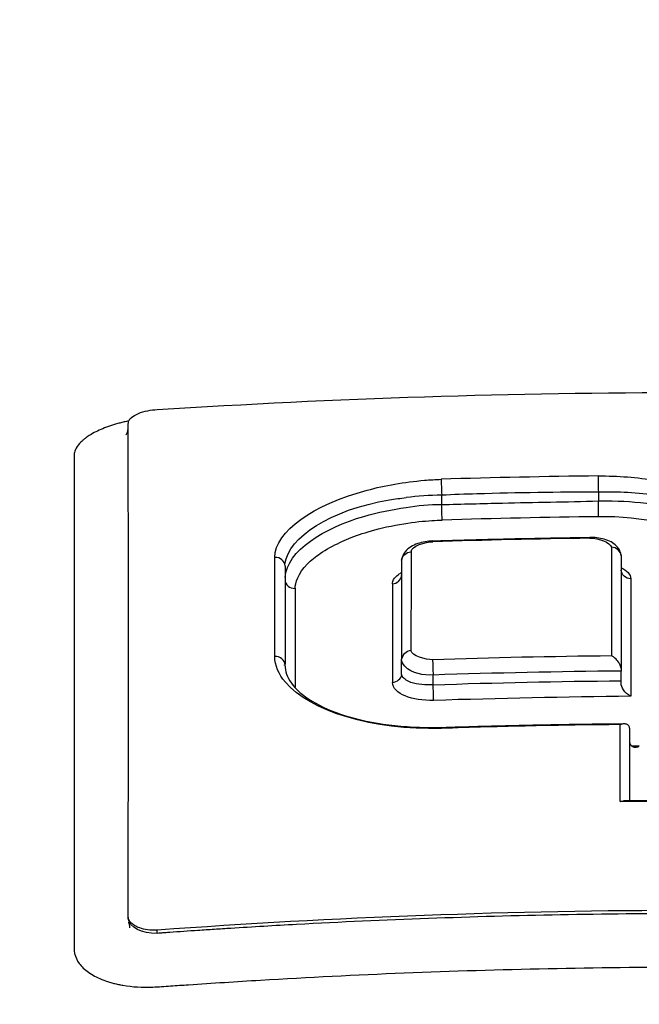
# Model space of a CAD drawing. Header units: millimetres. Extents: x 0 to 4378, y 0 to 2376.
# Tile 129 of 256: x 824.42 to 830.86, y 2196.66 to 2206.9. Entities that reach past the tile are written whole.
import ezdxf

# ---------------------------------------------------------------- set-up
doc = ezdxf.new("R2010")
doc.units = ezdxf.units.MM
doc.header["$LTSCALE"] = 0.2

# ---------------------------------------------------------------- blocks, each defined once
blk = doc.blocks.new('A$C6f7b2573')
for p, q in [((-2.614, 44.489), (-2.614, 44.39)), ((-0.985, 44.526), (-0.985, 44.429)), ((-4.241, 43.752), (-4.241, 43.752)), ((-4.241, 43.752), (-4.241, 42.734)), ((-3.028, 42.789), (-3.028, 43.812)), ((-2.931, 43.728), (-2.931, 43.728)), ((-0.853, 43.776), (-0.853, 43.776)), ((-3.029, 42.631), (-3.029, 42.778)), ((-2.702, 42.516), (-2.702, 42.62)), ((-0.748, 42.557), (-0.748, 42.661)), ((-3.123, 42.544), (-3.123, 42.544)), ((-2.702, 42.569), (-2.702, 42.569)), ((-0.748, 42.532), (-0.748, 42.557)), ((-0.66, 42.066), (-0.66, 41.313)), ((-5.57, 39.933), (-5.57, 39.967))]:
    blk.add_line(p, q)
for radius, start, end in [(59, 311.98884, 228.01116), (57.092, 313.6982, 226.3018)]:
    blk.add_arc((-0.005, 0), radius, start, end)
for centre, major_axis, ratio, start_param, end_param in [((-0.003, -29.063), (79.463, -0.016), 0.928209, 1.583369, 1.6039), ((-2.614, 44.559), (0.004, -0.119), 0.01228, 3.765694, 5.296551), ((-2.648, 43.788), (1.535, 0.042), 0.456046, 1.536366, 1.777872), ((-2.613, 44.329), (0.004, -0.12), 0.01235, 0.629943, 2.114008), ((-0.985, 44.363), (-0.001, 0.118), 0.004645, 3.7539, 5.265215), ((-0.23, -8.704), (73.723, 0.915), 0.718513, 1.572092, 1.594141), ((0.078, -30.442), (80.247, -0.008), 0.928281, 1.585265, 1.605575), ((-1.073, 43.941), (-0.002, 0.11), 0.004969, 6.281712, 6.670845), ((-0.837, -28.44), (0.01, -80.423), 0.000077, 3.592331, 3.623588), ((-0.861, 43.847), (0.115, 0), 0.900144, 0.1321, 1.465986), ((-4.341, 43.752), (0.1, 0.0003), 0.900136, 0.003345, 1.624827), ((-4.368, -28.811), (0.021, 80.762), 0.00007, 5.80286, 5.831224), ((-2.904, -28.441), (-0.023, 80.372), 0.000203, 0.450837, 0.479338), ((-4.341, 43.752), (0.1, 0.0003), 0.900136, 6.28082, 6.28653), ((0.135, -26.807), (0.699, -78.187), 0.004493, 3.59085, 3.625591), ((-4.141, 43.61), (-0.1, 0.0005), 0.899077, 0.003782, 1.626082), ((-4.017, -26.812), (-0.106, 78.086), 0.000691, 0.449392, 0.478664), ((0.588, -29.392), (-3.323, 81.061), 0.020391, 0.450137, 0.478309), ((-4.341, 42.724), (0.1, 0), 0.886794, 6.282812, 7.918118), ((-2.913, 42.772), (-0.117, 0), 0.887668, 4.87558, 6.157989), ((0.078, -31.557), (-79.979, 0.015), 0.929999, 4.724177, 4.747397), ((-2.704, 42.686), (-0.004, 0.119), 0.002923, 0.668365, 2.169089), ((-3.14, 42.641), (0.114, 0), 0.887541, 4.861542, 6.11448), ((0.002, -27.409), (-75.522, 0), 0.927851, 4.722316, 4.748192), ((-0.748, 42.728), (0, 0.119), 0.001927, 1.933189, 2.166801), ((0, -27.242), (-75.272, -0.002), 0.927328, 4.722311, 4.748274), ((-2.613, 41.999), (-0.0025, 0.0762), 0.015656, 6.280301, 6.813461), ((-0.006, -30.29), (-77.613, 0.005), 0.929894, 4.719641, 4.720575)]:
    blk.add_ellipse(centre, major_axis=major_axis, ratio=ratio, start_param=start_param, end_param=end_param)
for points, knots in [([(-3.072, 35.297), (-3.666, 35.319), (-4.255, 35.34), (-5.431, 35.393), (-6.016, 35.425), (-7.761, 35.539), (-8.904, 35.637), (-10.338, 35.792), (-10.655, 35.829), (-11.329, 35.911), (-11.685, 35.957), (-14.86, 36.392), (-17.445, 36.927), (-19.968, 37.671), (-20.255, 37.76), (-20.836, 37.948), (-21.143, 38.052), (-21.576, 38.207), (-21.714, 38.257), (-22.128, 38.413), (-22.398, 38.519), (-23.731, 39.073), (-24.654, 39.55), (-25.794, 40.298), (-26.133, 40.553), (-26.579, 40.941), (-26.718, 41.072), (-27.106, 41.472), (-27.323, 41.743), (-27.664, 42.287), (-27.789, 42.559), (-27.893, 42.9), (-27.911, 42.97), (-27.958, 43.177), (-27.978, 43.317), (-27.995, 43.593), (-27.993, 43.73), (-27.967, 43.991), (-27.946, 44.117), (-27.9, 44.301), (-27.883, 44.36), (-27.828, 44.532), (-27.782, 44.647), (-27.636, 44.962), (-27.518, 45.161), (-27.249, 45.531), (-27.105, 45.703), (-26.659, 46.169), (-26.319, 46.46), (-25.336, 47.172), (-24.626, 47.585), (-23.394, 48.175), (-22.956, 48.366), (-22.259, 48.645), (-22.02, 48.736), (-21.53, 48.915), (-21.278, 49.004), (-21.019, 49.09)], [0.000673, 0.000673, 0.000673, 0.000673, 0.17971, 0.17971, 0.359414, 0.359414, 0.719115, 0.719115, 0.821903, 0.821903, 0.939217, 0.939217, 1.878781, 1.878781, 2.003585, 2.003585, 2.132306, 2.132306, 2.194382, 2.194382, 2.320835, 2.320835, 2.839695, 2.839695, 3.097862, 3.097862, 3.226611, 3.226611, 3.487514, 3.487514, 3.742939, 3.742939, 3.808139, 3.808139, 3.938003, 3.938003, 4.064823, 4.064823, 4.184569, 4.184569, 4.240791, 4.240791, 4.350575, 4.350575, 4.547218, 4.547218, 4.711517, 4.711517, 4.997302, 4.997302, 5.425596, 5.425596, 5.639642, 5.639642, 5.746661, 5.746661, 5.853484, 5.853484, 5.853484, 5.853484]), ([(-0.015, 35.802), (-1.026, 35.802), (-2.043, 35.817), (-4.21, 35.884), (-5.398, 35.943), (-7.829, 36.116), (-9.076, 36.235), (-13.094, 36.725), (-15.685, 37.218), (-20.483, 38.537), (-22.555, 39.384), (-25.539, 41.289), (-26.414, 42.337), (-26.719, 43.895), (-26.67, 44.387), (-26.166, 45.606), (-25.525, 46.321), (-23.38, 47.839), (-21.947, 48.462), (-20.751, 48.912)], [0, 0, 0, 0, 0.303446, 0.303446, 0.671478, 0.671478, 1.071867, 1.071867, 2.000494, 2.000494, 3.044687, 3.044687, 4.094781, 4.094781, 4.588026, 4.588026, 5.331255, 5.331255, 6.239245, 6.239245, 6.239245, 6.239245]), ([(-5.57, 45.379), (-3.718, 45.498), (-1.865, 45.558), (1.848, 45.558), (3.701, 45.499), (5.552, 45.381)], [-1.113549, -1.113549, -1.113549, -1.113549, -0.556808, -0.556808, -0.000068, -0.000068, -0.000068, -0.000068]), ([(-5.87, 45.229), (-5.869, 45.253), (-5.867, 45.259), (-5.858, 45.277), (-5.848, 45.288), (-5.818, 45.313), (-5.794, 45.327), (-5.736, 45.351), (-5.704, 45.361), (-5.636, 45.374), (-5.603, 45.378), (-5.57, 45.379)], [-0.04635215, -0.04635215, -0.04635215, -0.04635215, -0.04157108, -0.04157108, -0.03321796, -0.03321796, -0.02146366, -0.02146366, -0.01014391, -0.01014391, -0.00006876, -0.00006876, -0.00006876, -0.00006876]), ([(-5.866, 45.261), (-5.869, 45.26), (-5.873, 45.26), (-5.893, 45.255), (-5.908, 45.252), (-5.924, 45.248)], [0.566281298, 0.566281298, 0.566281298, 0.566281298, 0.566555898, 0.566555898, 0.567710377, 0.567710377, 0.567710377, 0.567710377]), ([(-5.924, 45.248), (-5.939, 45.244), (-5.954, 45.241), (-5.999, 45.228), (-6.028, 45.22), (-6.111, 45.192), (-6.162, 45.171), (-6.23, 45.137), (-6.251, 45.125), (-6.28, 45.107), (-6.29, 45.101), (-6.299, 45.095)], [0.56771038, 0.56771038, 0.56771038, 0.56771038, 0.56886486, 0.56886486, 0.57117381, 0.57117381, 0.57579173, 0.57579173, 0.57810069, 0.57810069, 0.57925517, 0.57925517, 0.57925517, 0.57925517]), ([(-5.895, 45.116), (-5.895, 45.116), (-5.895, 45.116), (-5.892, 45.119), (-5.888, 45.124), (-5.88, 45.139), (-5.876, 45.151), (-5.871, 45.174), (-5.87, 45.184), (-5.87, 45.191), (-5.87, 45.192), (-5.87, 45.193), (-5.87, 45.193), (-5.87, 45.196), (-5.87, 45.199), (-5.87, 45.201)], [1.25056959, 1.25056959, 1.25056959, 1.25056959, 1.25401358, 1.25401358, 1.26632259, 1.26632259, 1.27611715, 1.27611715, 1.28272315, 1.28272315, 1.2844394, 1.2844394, 1.28713772, 1.28713772, 1.28961972, 1.28961972, 1.28961972, 1.28961972]), ([(-5.87, 40.089), (-5.869, 41.079), (-5.869, 41.994), (-5.869, 43.709), (-5.869, 44.507), (-5.87, 45.229)], [-1.123344, -1.123344, -1.123344, -1.123344, -0.56195, -0.56195, -0.003157, -0.003157, -0.003157, -0.003157]), ([(-6.299, 45.095), (-6.307, 45.088), (-6.324, 45.076), (-6.387, 45.023), (-6.419, 44.975), (-6.432, 44.921), (-6.433, 44.909), (-6.433, 44.886), (-6.433, 44.874), (-6.433, 44.838), (-6.433, 44.814), (-6.433, 44.694), (-6.433, 44.597), (-6.433, 44.451), (-6.433, 44.403), (-6.433, 44.354)], [0.57925517, 0.57925517, 0.57925517, 0.57925517, 0.58040965, 0.58156413, 0.58853705, 0.58853705, 0.5905689, 0.5905689, 0.59260075, 0.59260075, 0.59666446, 0.59666446, 0.61291926, 0.61291926, 0.62086678, 0.62086678, 0.62086678, 0.62086678]), ([(-4.347, 43.842), (-4.347, 44.114), (-3.946, 44.392), (-3.389, 44.541), (-3.202, 44.591), (-3, 44.627), (-2.792, 44.644), (-2.735, 44.649), (-2.677, 44.653), (-2.618, 44.655)], [0, 0, 0, 0, 0.70043, 0.70043, 0.70043, 0.9347015, 0.9347015, 0.9347015, 0.99999, 0.99999, 0.99999, 0.99999]), ([(-0.987, 44.689), (-0.782, 44.691), (-0.58, 44.675), (-0.39, 44.644), (-0.257, 44.622), (-0.13, 44.593), (-0.013, 44.558), (0.442, 44.422), (0.744, 44.193), (0.744, 43.95)], [0, 0, 0, 0, 0.225451, 0.225451, 0.225451, 0.383607, 0.383607, 0.383607, 1, 1, 1, 1]), ([(-4.242, 43.777), (-4.202, 44.055), (-3.772, 44.337), (-3.157, 44.44), (-3.1, 44.45), (-3.041, 44.458), (-2.982, 44.464)], [0.025748, 0.025748, 0.025748, 0.025748, 0.9169997, 0.9169997, 0.9169997, 0.9999978, 0.9999978, 0.9999978, 0.9999978]), ([(-2.614, 44.492), (-2.491, 44.5), (-2.369, 44.503), (-1.825, 44.518), (-1.405, 44.526), (-0.985, 44.523)], [-9.64280936, -9.64280936, -9.64280936, -9.64280936, -9.62173057, -9.62173057, -9.5493281, -9.5493281, -9.5493281, -9.5493281]), ([(-0.985, 44.523), (-0.783, 44.53), (-0.572, 44.518), (-0.373, 44.487), (-0.173, 44.456), (0.046, 44.391), (0.169, 44.338), (0.231, 44.312), (0.294, 44.281), (0.355, 44.244), (0.415, 44.207), (0.448, 44.181), (0.484, 44.149), (0.553, 44.088), (0.631, 44), (0.646, 43.88)], [0, 0, 0, 0, 0.25, 0.25, 0.25, 0.5, 0.5, 0.5, 0.625, 0.625, 0.625, 0.75, 0.75, 0.75, 0.9873988, 0.9873988, 0.9873988, 0.9873988]), ([(-6.433, 44.354), (-6.433, 44.205), (-6.433, 44.053), (-6.433, 43.694), (-6.433, 43.279), (-6.433, 42.629), (-6.433, 41.886), (-6.432, 41.339), (-6.432, 40.736), (-6.432, 40.451), (-6.432, 40.089), (-6.432, 40.017), (-6.432, 39.907), (-6.433, 39.871), (-6.432, 39.797), (-6.435, 39.76), (-6.419, 39.688), (-6.404, 39.653), (-6.367, 39.604), (-6.353, 39.588), (-6.321, 39.557), (-6.303, 39.543), (-6.244, 39.501), (-6.198, 39.476), (-6.119, 39.444), (-6.092, 39.434), (-6.049, 39.421), (-6.019, 39.413), (-5.989, 39.406), (-5.973, 39.403)], [0.6208668, 0.6208668, 0.6208668, 0.6208668, 0.6454289, 0.6454289, 0.6779385, 0.7104481, 0.7429577, 0.7878587, 0.7878587, 0.826564, 0.826564, 0.8362404, 0.8362404, 0.8410785, 0.8410785, 0.8459167, 0.8459167, 0.8507548, 0.8507548, 0.8531739, 0.8531739, 0.855593, 0.855593, 0.8604312, 0.8604312, 0.8628503, 0.8628503, 0.8640598, 0.8652692, 0.8652692, 0.8652692, 0.8652692]), ([(-4.241, 43.632), (-4.221, 43.917), (-3.827, 44.15), (-3.421, 44.269), (-3.274, 44.312), (-3.125, 44.342), (-2.982, 44.362)], [0.0175966, 0.0175966, 0.0175966, 0.0175966, 0.7395552, 0.7395552, 0.7395552, 1, 1, 1, 1]), ([(-2.614, 44.392), (-2.401, 44.397), (-2.19, 44.403), (-1.648, 44.415), (-1.317, 44.421), (-0.985, 44.429)], [7.8149349, 7.8149349, 7.8149349, 7.8149349, 7.8781207, 7.8781207, 7.977598, 7.977598, 7.977598, 7.977598]), ([(-0.985, 44.429), (-0.775, 44.432), (-0.655, 44.425), (-0.485, 44.405), (-0.314, 44.384), (-0.138, 44.349), (0.027, 44.293), (0.346, 44.183), (0.623, 43.974), (0.645, 43.739)], [0, 0, 0, 0, 0.25, 0.25, 0.25, 0.5, 0.5, 0.5, 0.9830305, 0.9830305, 0.9830305, 0.9830305]), ([(-3.468, 44.08), (-3.393, 44.106), (-3.303, 44.132), (-3.185, 44.159), (-2.936, 44.214), (-2.732, 44.227), (-2.609, 44.231)], [0.6314344, 0.6314344, 0.6314344, 0.6314344, 0.75, 0.75, 0.75, 0.9999998, 0.9999998, 0.9999998, 0.9999998]), ([(-3.877, 43.882), (-3.809, 43.929), (-3.738, 43.966), (-3.672, 43.997), (-3.613, 44.024), (-3.55, 44.052), (-3.468, 44.08)], [0.3519496, 0.3519496, 0.3519496, 0.3519496, 0.5, 0.5, 0.5, 0.6314344, 0.6314344, 0.6314344, 0.6314344]), ([(-2.704, 44.014), (-2.596, 44.018), (-2.487, 44.021), (-2.27, 44.027), (-2.161, 44.03), (-1.944, 44.035), (-1.835, 44.038), (-1.618, 44.042), (-1.509, 44.044), (-1.292, 44.048), (-1.183, 44.049), (-1.075, 44.051)], [1.5362257, 1.5362257, 1.5362257, 1.5362257, 1.54039185, 1.54039185, 1.54455799, 1.54455799, 1.54872414, 1.54872414, 1.55289029, 1.55289029, 1.55705643, 1.55705643, 1.55705643, 1.55705643]), ([(-0.747, 43.86), (-0.749, 43.879), (-0.755, 43.897), (-0.771, 43.932), (-0.783, 43.947), (-0.813, 43.978), (-0.833, 43.992), (-0.876, 44.015), (-0.899, 44.024), (-0.949, 44.038), (-0.975, 44.043), (-1.025, 44.049), (-1.05, 44.051), (-1.075, 44.051)], [3.186192, 3.186192, 3.186192, 3.186192, 3.35, 3.35, 3.54098, 3.54098, 3.811513, 3.811513, 4.109867, 4.109867, 4.40822, 4.40822, 4.677959, 4.677959, 4.677959, 4.677959]), ([(-2.704, 44.014), (-2.732, 44.013), (-2.759, 44.01), (-2.812, 44), (-2.838, 43.994), (-2.887, 43.977), (-2.91, 43.966), (-2.954, 43.939), (-2.975, 43.923), (-3.008, 43.881), (-3.021, 43.857), (-3.027, 43.824), (-3.028, 43.819), (-3.029, 43.814)], [4.744412, 4.744412, 4.744412, 4.744412, 5.043226, 5.043226, 5.342128, 5.342128, 5.64103, 5.64103, 5.939931, 5.939931, 6.194174, 6.194174, 6.238833, 6.238833, 6.238833, 6.238833]), ([(-4.136, 43.521), (-4.136, 43.574), (-4.107, 43.677), (-4.009, 43.775), (-3.969, 43.815), (-3.924, 43.851), (-3.877, 43.882)], [0, 0, 0, 0, 0.25, 0.25, 0.25, 0.3519496, 0.3519496, 0.3519496, 0.3519496]), ([(-4.241, 43.754), (-4.241, 43.754), (-4.241, 43.754), (-4.241, 43.754), (-4.241, 43.754), (-4.241, 43.754), (-4.241, 43.753), (-4.241, 43.753), (-4.241, 43.753), (-4.241, 43.753), (-4.241, 43.753), (-4.241, 43.753)], [0.000267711, 0.000267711, 0.000267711, 0.000267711, 0.000843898, 0.000843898, 0.001420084, 0.001420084, 0.00199627, 0.00199627, 0.002572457, 0.002572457, 0.003148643, 0.003148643, 0.003148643, 0.003148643]), ([(-3.124, 43.566), (-3.124, 43.601), (-3.114, 43.626), (-3.062, 43.665), (-3.051, 43.673), (-3.041, 43.681), (-3.029, 43.687)], [0.0000255, 0.0000255, 0.0000255, 0.0000255, 0.5, 0.5, 0.5, 0.604453, 0.604453, 0.604453, 0.604453]), ([(-2.616, 42.064), (-3.326, 42.04), (-3.983, 42.246), (-4.237, 42.544), (-4.308, 42.628), (-4.347, 42.718), (-4.347, 42.813)], [0, 0, 0, 0, 0.78105, 0.78105, 0.78105, 1, 1, 1, 1]), ([(-0.748, 42.688), (-0.75, 42.698), (-0.751, 42.704), (-0.758, 42.724), (-0.765, 42.738), (-0.784, 42.768), (-0.798, 42.783), (-0.823, 42.805), (-0.834, 42.812), (-0.845, 42.817), (-0.848, 42.818), (-0.85, 42.819)], [-0.01139578, -0.01139578, -0.01139578, -0.01139578, -0.01034504, -0.01034504, -0.00801692, -0.00801692, -0.00456731, -0.00456731, -0.00188553, -0.00188553, -0.00101712, -0.00101712, -0.00101712, -0.00101712]), ([(-4.241, 42.72), (-4.241, 42.659), (-4.221, 42.598), (-4.129, 42.471), (-4.056, 42.406), (-3.865, 42.29), (-3.747, 42.238), (-3.478, 42.154), (-3.324, 42.122), (-2.997, 42.08), (-2.823, 42.071), (-2.637, 42.075), (-2.626, 42.076), (-2.615, 42.076)], [0.000185, 0.000185, 0.000185, 0.000185, 0.314306, 0.314306, 0.628426, 0.628426, 0.931585, 0.931585, 1.239674, 1.239674, 1.551551, 1.551551, 1.570788, 1.570788, 1.570788, 1.570788]), ([(-2.702, 42.62), (-2.8, 42.616), (-2.922, 42.63), (-2.997, 42.711), (-3.015, 42.732), (-3.029, 42.756), (-3.029, 42.785)], [0, 0, 0, 0, 0.79934, 0.79934, 0.79934, 1, 1, 1, 1]), ([(-2.702, 42.517), (-2.772, 42.512), (-2.869, 42.52), (-2.933, 42.543), (-2.965, 42.555), (-2.978, 42.565), (-2.992, 42.575), (-3.006, 42.585), (-3.027, 42.597), (-3.029, 42.63)], [0, 0, 0, 0, 0.5, 0.5, 0.5, 0.75, 0.75, 0.75, 1, 1, 1, 1]), ([(-0.759, 42.104), (-1.07, 42.102), (-1.379, 42.097), (-1.998, 42.084), (-2.307, 42.076), (-2.616, 42.064)], [0, 0, 0, 0, 0.092808, 0.092808, 0.1856074, 0.1856074, 0.1856074, 0.1856074]), ([(-2.615, 42.075), (-2.489, 42.079), (-2.363, 42.083), (-2.11, 42.09), (-1.983, 42.093), (-1.73, 42.099), (-1.604, 42.101), (-1.351, 42.106), (-1.225, 42.108), (-0.972, 42.112), (-0.845, 42.113), (-0.719, 42.114)], [1.53543732, 1.53543732, 1.53543732, 1.53543732, 1.54056042, 1.54056042, 1.54568352, 1.54568352, 1.55080663, 1.55080663, 1.55592973, 1.55592973, 1.56105284, 1.56105284, 1.56105284, 1.56105284]), ([(-0.759, 42.104), (-0.757, 42.105), (-0.755, 42.106), (-0.749, 42.109), (-0.742, 42.111), (-0.727, 42.114), (-0.719, 42.115), (-0.7, 42.113), (-0.69, 42.11), (-0.675, 42.099), (-0.671, 42.094), (-0.667, 42.087)], [-0.025460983, -0.025460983, -0.025460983, -0.025460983, -0.024518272, -0.024518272, -0.02258217, -0.02258217, -0.020491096, -0.020491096, -0.017438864, -0.017438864, -0.015491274, -0.015491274, -0.015491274, -0.015491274]), ([(-0.757, 41.303), (-0.757, 41.438), (-0.757, 41.573), (-0.757, 41.84), (-0.757, 41.972), (-0.759, 42.104)], [0.000356, 0.000356, 0.000356, 0.000356, 0.0821764, 0.0821764, 0.1643521, 0.1643521, 0.1643521, 0.1643521]), ([(-0.66, 42.066), (-0.66, 42.072), (-0.662, 42.079), (-0.666, 42.086), (-0.666, 42.086), (-0.667, 42.087)], [0.056840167, 0.056840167, 0.056840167, 0.056840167, 0.059544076, 0.059544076, 0.059963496, 0.059963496, 0.059963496, 0.059963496]), ([(-30.845, 41.945), (-30.86, 41.929), (-30.875, 41.913), (-30.89, 41.898), (-30.902, 41.885), (-30.913, 41.872), (-30.925, 41.86), (-30.966, 41.814), (-31.005, 41.769), (-31.041, 41.725), (-31.089, 41.666), (-31.134, 41.609), (-31.175, 41.551), (-31.216, 41.493), (-31.255, 41.435), (-31.289, 41.377), (-31.325, 41.318), (-31.357, 41.26), (-31.386, 41.202), (-31.441, 41.093), (-31.484, 40.984), (-31.517, 40.876), (-31.519, 40.868), (-31.522, 40.859), (-31.524, 40.851), (-31.541, 40.792), (-31.555, 40.733), (-31.565, 40.675), (-31.571, 40.645), (-31.575, 40.616), (-31.579, 40.587), (-31.583, 40.557), (-31.586, 40.528), (-31.588, 40.498), (-31.59, 40.469), (-31.591, 40.44), (-31.592, 40.41), (-31.592, 40.381), (-31.592, 40.351), (-31.591, 40.322), (-31.589, 40.263), (-31.584, 40.204), (-31.575, 40.146), (-31.566, 40.087), (-31.555, 40.028), (-31.54, 39.97), (-31.525, 39.911), (-31.507, 39.852), (-31.486, 39.794), (-31.443, 39.675), (-31.387, 39.558), (-31.32, 39.443), (-31.252, 39.325), (-31.171, 39.209), (-31.079, 39.095), (-31.033, 39.036), (-30.983, 38.979), (-30.931, 38.921), (-30.878, 38.863), (-30.822, 38.806), (-30.763, 38.749), (-30.704, 38.691), (-30.642, 38.634), (-30.577, 38.578), (-30.512, 38.52), (-30.443, 38.464), (-30.372, 38.407), (-30.229, 38.294), (-30.077, 38.184), (-29.907, 38.07), (-29.824, 38.016), (-29.738, 37.96), (-29.646, 37.904), (-29.558, 37.85), (-29.465, 37.795), (-29.367, 37.739), (-29.272, 37.685), (-29.173, 37.631), (-29.07, 37.576), (-28.969, 37.522), (-28.864, 37.468), (-28.755, 37.414), (-28.648, 37.361), (-28.537, 37.308), (-28.422, 37.254), (-28.309, 37.202), (-28.192, 37.149), (-28.071, 37.096), (-27.952, 37.044), (-27.83, 36.993), (-27.703, 36.94), (-27.578, 36.889), (-27.45, 36.838), (-27.317, 36.786), (-27.187, 36.736), (-27.053, 36.685), (-26.915, 36.635), (-26.829, 36.603), (-26.742, 36.572), (-26.652, 36.54), (-26.601, 36.522), (-26.549, 36.503), (-26.496, 36.485), (-26.425, 36.461), (-26.353, 36.436), (-26.28, 36.411), (-26.208, 36.387), (-26.135, 36.363), (-26.061, 36.338), (-25.914, 36.29), (-25.763, 36.242), (-25.609, 36.194), (-25.307, 36.099), (-24.99, 36.005), (-24.658, 35.912), (-24.334, 35.821), (-23.997, 35.731), (-23.645, 35.642), (-23.473, 35.598), (-23.296, 35.554), (-23.117, 35.511), (-23.028, 35.489), (-22.938, 35.468), (-22.847, 35.446), (-22.802, 35.436), (-22.756, 35.425), (-22.711, 35.414), (-22.665, 35.404), (-22.619, 35.393), (-22.574, 35.383), (-22.482, 35.362), (-22.39, 35.341), (-22.297, 35.32), (-22.204, 35.299), (-22.111, 35.278), (-22.017, 35.258), (-21.923, 35.237), (-21.828, 35.217), (-21.733, 35.196), (-21.685, 35.186), (-21.638, 35.176), (-21.59, 35.166), (-21.542, 35.156), (-21.494, 35.146), (-21.446, 35.136), (-21.255, 35.096), (-21.06, 35.056), (-20.862, 35.017), (-20.666, 34.978), (-20.467, 34.94), (-20.265, 34.902), (-20.152, 34.88), (-20.037, 34.859), (-19.921, 34.838), (-19.627, 34.784), (-19.332, 34.731), (-19.035, 34.681), (-18.825, 34.645), (-18.614, 34.609), (-18.402, 34.575), (-18.295, 34.558), (-18.188, 34.54), (-18.081, 34.523), (-17.974, 34.506), (-17.866, 34.489), (-17.758, 34.473), (-17.649, 34.456), (-17.541, 34.439), (-17.432, 34.423), (-17.322, 34.407), (-17.213, 34.39), (-17.103, 34.374), (-16.992, 34.358), (-16.882, 34.342), (-16.771, 34.326), (-16.66, 34.31), (-16.549, 34.294), (-16.437, 34.279), (-16.212, 34.248), (-15.987, 34.217), (-15.762, 34.187), (-15.648, 34.172), (-15.534, 34.157), (-15.42, 34.143), (-15.306, 34.128), (-15.191, 34.114), (-15.077, 34.099), (-14.961, 34.085), (-14.846, 34.071), (-14.731, 34.057), (-14.614, 34.043), (-14.498, 34.029), (-14.382, 34.015), (-14.266, 34.001), (-14.149, 33.988), (-14.032, 33.974), (-13.914, 33.961), (-13.797, 33.947), (-13.679, 33.934), (-13.442, 33.908), (-13.205, 33.882), (-12.968, 33.858), (-12.848, 33.845), (-12.728, 33.833), (-12.609, 33.821), (-12.489, 33.809), (-12.368, 33.797), (-12.248, 33.785), (-12.127, 33.773), (-12.006, 33.761), (-11.886, 33.75), (-11.764, 33.738), (-11.642, 33.727), (-11.521, 33.716), (-11.421, 33.707), (-11.322, 33.698), (-11.222, 33.689), (-11.2, 33.687), (-11.177, 33.685), (-11.155, 33.683), (-11.032, 33.672), (-10.909, 33.662), (-10.787, 33.651), (-10.539, 33.63), (-10.292, 33.61), (-10.046, 33.59), (-9.796, 33.571), (-9.547, 33.552), (-9.299, 33.534), (-9.047, 33.515), (-8.796, 33.498), (-8.546, 33.481), (-8.292, 33.464), (-8.039, 33.448), (-7.788, 33.432), (-7.532, 33.417), (-7.277, 33.402), (-7.024, 33.388), (-6.766, 33.374), (-6.51, 33.36), (-6.256, 33.348), (-5.996, 33.335), (-5.739, 33.323), (-5.483, 33.312), (-5.223, 33.301), (-4.963, 33.29), (-4.707, 33.28), (-4.444, 33.271), (-4.185, 33.262), (-3.927, 33.253), (-3.796, 33.249), (-3.666, 33.245), (-3.536, 33.242), (-3.404, 33.238), (-3.274, 33.234), (-3.144, 33.231), (-3.12, 33.23), (-3.097, 33.23), (-3.073, 33.23)], [0.2447927, 0.2447927, 0.2447927, 0.2447927, 0.2477034, 0.2477034, 0.2477034, 0.25, 0.25, 0.25, 0.2582886, 0.2582886, 0.2582886, 0.2691214, 0.2691214, 0.2691214, 0.2801705, 0.2801705, 0.2801705, 0.2913913, 0.2913913, 0.2913913, 0.3125, 0.3125, 0.3125, 0.3141312, 0.3141312, 0.3141312, 0.3256078, 0.3256078, 0.3256078, 0.3313866, 0.3313866, 0.3313866, 0.3371928, 0.3371928, 0.3371928, 0.3430268, 0.3430268, 0.3430268, 0.3488891, 0.3488891, 0.3488891, 0.3607001, 0.3607001, 0.3607001, 0.3726291, 0.3726291, 0.3726291, 0.3846813, 0.3846813, 0.3846813, 0.4091784, 0.4091784, 0.4091784, 0.4342205, 0.4342205, 0.4342205, 0.4469543, 0.4469543, 0.4469543, 0.4598348, 0.4598348, 0.4598348, 0.4728654, 0.4728654, 0.4728654, 0.4860502, 0.4860502, 0.4860502, 0.5126453, 0.5126453, 0.5126453, 0.5255293, 0.5255293, 0.5255293, 0.538075, 0.538075, 0.538075, 0.550309, 0.550309, 0.550309, 0.5622545, 0.5622545, 0.5622545, 0.5739321, 0.5739321, 0.5739321, 0.58536, 0.58536, 0.58536, 0.5965545, 0.5965545, 0.5965545, 0.6075301, 0.6075301, 0.6075301, 0.6183, 0.6183, 0.6183, 0.625, 0.625, 0.625, 0.6288766, 0.6288766, 0.6288766, 0.6340986, 0.6340986, 0.6340986, 0.6392789, 0.6392789, 0.6392789, 0.6495199, 0.6495199, 0.6495199, 0.6695575, 0.6695575, 0.6695575, 0.6890594, 0.6890594, 0.6890594, 0.6986281, 0.6986281, 0.6986281, 0.7033699, 0.7033699, 0.7033699, 0.7057305, 0.7057305, 0.7057305, 0.7080842, 0.7080842, 0.7080842, 0.7127719, 0.7127719, 0.7127719, 0.7174336, 0.7174336, 0.7174336, 0.72207, 0.72207, 0.72207, 0.7243789, 0.7243789, 0.7243789, 0.7266817, 0.7266817, 0.7266817, 0.7358337, 0.7358337, 0.7358337, 0.7448943, 0.7448943, 0.7448943, 0.75, 0.75, 0.75, 0.7629506, 0.7629506, 0.7629506, 0.7721234, 0.7721234, 0.7721234, 0.7767514, 0.7767514, 0.7767514, 0.7814076, 0.7814076, 0.7814076, 0.7860925, 0.7860925, 0.7860925, 0.7908067, 0.7908067, 0.7908067, 0.7955507, 0.7955507, 0.7955507, 0.8003249, 0.8003249, 0.8003249, 0.8099662, 0.8099662, 0.8099662, 0.8148344, 0.8148344, 0.8148344, 0.8197352, 0.8197352, 0.8197352, 0.824669, 0.824669, 0.824669, 0.8296365, 0.8296365, 0.8296365, 0.8346384, 0.8346384, 0.8346384, 0.8396753, 0.8396753, 0.8396753, 0.8498568, 0.8498568, 0.8498568, 0.8550029, 0.8550029, 0.8550029, 0.8601868, 0.8601868, 0.8601868, 0.8654093, 0.8654093, 0.8654093, 0.8706713, 0.8706713, 0.8706713, 0.875, 0.875, 0.875, 0.8759735, 0.8759735, 0.8759735, 0.8813174, 0.8813174, 0.8813174, 0.8921352, 0.8921352, 0.8921352, 0.9031331, 0.9031331, 0.9031331, 0.9143197, 0.9143197, 0.9143197, 0.9257045, 0.9257045, 0.9257045, 0.9372979, 0.9372979, 0.9372979, 0.9491111, 0.9491111, 0.9491111, 0.9611564, 0.9611564, 0.9611564, 0.9734471, 0.9734471, 0.9734471, 0.9859982, 0.9859982, 0.9859982, 0.9923764, 0.9923764, 0.9923764, 0.9988259, 0.9988259, 0.9988259, 1, 1, 1, 1]), ([(-0.654, 41.898), (-0.653, 41.898), (-0.652, 41.897), (-0.646, 41.887), (-0.639, 41.881), (-0.619, 41.87), (-0.605, 41.868), (-0.584, 41.871), (-0.577, 41.872), (-0.57, 41.875), (-0.568, 41.876), (-0.566, 41.878), (-0.565, 41.879), (-0.565, 41.88), (-0.564, 41.881), (-0.564, 41.881), (-0.564, 41.881), (-0.564, 41.882), (-0.564, 41.882), (-0.564, 41.882), (-0.564, 41.882), (-0.564, 41.882), (-0.564, 41.882), (-0.56, 41.881)], [-0.01215897, -0.01215897, -0.01215897, -0.01215897, -0.01185348, -0.01185348, -0.00896134, -0.00896134, -0.0046439, -0.0046439, -0.00208184, -0.00208184, -0.00101329, -0.00101329, -0.00046447, -0.00046447, -0.00014612, -0.00014612, -0.00001542, -0.00001542, -0.00001238, -0.00001238, -0.00001106, -0.00001106, -0.00000995, -0.00000995, -0.00000995, -0.00000995]), ([(-0.757, 41.303), (-0.756, 41.303), (-0.755, 41.304), (-0.754, 41.305), (-0.749, 41.307), (-0.741, 41.31), (-0.727, 41.312), (-0.722, 41.313), (-0.717, 41.313)], [0.049169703, 0.049169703, 0.049169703, 0.049169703, 0.049682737, 0.049682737, 0.049682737, 0.052199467, 0.052199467, 0.053514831, 0.053514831, 0.053514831, 0.053514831]), ([(0.738, 41.303), (0.489, 41.305), (0.24, 41.307), (-0.258, 41.307), (-0.507, 41.305), (-0.757, 41.303)], [0.0005653, 0.0005653, 0.0005653, 0.0005653, 0.0752706, 0.0752706, 0.1500827, 0.1500827, 0.1500827, 0.1500827]), ([(-0.717, 41.313), (-0.622, 41.314), (-0.528, 41.315), (-0.339, 41.316), (-0.245, 41.316), (-0.056, 41.316), (0.038, 41.316), (0.227, 41.316), (0.322, 41.316), (0.51, 41.315), (0.605, 41.314), (0.699, 41.313)], [1.560843, 1.560843, 1.560843, 1.560843, 1.56480789, 1.56480789, 1.56877277, 1.56877277, 1.57273766, 1.57273766, 1.57670255, 1.57670255, 1.58066744, 1.58066744, 1.58066744, 1.58066744]), ([(5.552, 39.967), (3.704, 40.101), (1.856, 40.171), (-1.874, 40.171), (-3.721, 40.1), (-5.57, 39.967)], [0.000012, 0.000012, 0.000012, 0.000012, 0.556108, 0.556108, 1.112237, 1.112237, 1.112237, 1.112237]), ([(-0.009, 40.138), (-0.923, 40.138), (-1.837, 40.121), (-2.75, 40.087), (-3.207, 40.071), (-3.664, 40.05), (-4.12, 40.025), (-4.348, 40.013), (-4.576, 39.999), (-4.804, 39.985), (-4.861, 39.982), (-4.918, 39.978), (-4.975, 39.974), (-5.032, 39.97), (-5.089, 39.967), (-5.146, 39.963), (-5.244, 39.956), (-5.342, 39.95), (-5.439, 39.943), (-5.455, 39.942), (-5.472, 39.94), (-5.488, 39.939)], [0.0000001, 0.0000001, 0.0000001, 0.0000001, 0.4927542, 0.4927542, 0.4927542, 0.7391313, 0.7391313, 0.7391313, 0.8623198, 0.8623198, 0.8623198, 0.893117, 0.893117, 0.893117, 0.9239141, 0.9239141, 0.9239141, 0.976661, 0.976661, 0.976661, 0.9855084, 0.9855084, 0.9855084, 0.9855084]), ([(-5.57, 39.967), (-5.604, 39.965), (-5.638, 39.966), (-5.699, 39.974), (-5.726, 39.981), (-5.771, 39.996), (-5.789, 40.005), (-5.818, 40.023), (-5.83, 40.032), (-5.849, 40.051), (-5.856, 40.061), (-5.865, 40.079), (-5.868, 40.087), (-5.87, 40.099), (-5.87, 40.103), (-5.87, 40.089)], [-0.05064024, -0.05064024, -0.05064024, -0.05064024, -0.04027264, -0.04027264, -0.03092376, -0.03092376, -0.02318609, -0.02318609, -0.01648075, -0.01648075, -0.01007544, -0.01007544, -0.00521497, -0.00521497, -0.00310871, -0.00310871, -0.00310871, -0.00310871]), ([(-5.852, 39.989), (-5.852, 39.989), (-5.852, 39.989), (-5.852, 39.991), (-5.852, 39.992), (-5.853, 39.996), (-5.853, 39.998), (-5.854, 40.007), (-5.855, 40.013), (-5.859, 40.029), (-5.862, 40.04), (-5.865, 40.051)], [0.45369039, 0.45369039, 0.45369039, 0.45369039, 0.4544641, 0.4544641, 0.45543525, 0.45543525, 0.45689861, 0.45689861, 0.45954673, 0.45954673, 0.46411866, 0.46411866, 0.46411866, 0.46411866]), ([(-5.852, 39.989), (-5.852, 39.989), (-5.852, 39.989), (-5.852, 39.991), (-5.852, 39.992), (-5.853, 39.996), (-5.853, 39.998), (-5.854, 40.007), (-5.855, 40.013), (-5.859, 40.03), (-5.862, 40.041), (-5.865, 40.051)], [0.90382301, 0.90382301, 0.90382301, 0.90382301, 0.90460626, 0.90460626, 0.90558098, 0.90558098, 0.90705264, 0.90705264, 0.90972154, 0.90972154, 0.91425137, 0.91425137, 0.91425137, 0.91425137]), ([(-5.488, 39.939), (-5.505, 39.938), (-5.521, 39.937), (-5.538, 39.936), (-5.548, 39.935), (-5.559, 39.934), (-5.57, 39.933)], [0.98550839, 0.98550839, 0.98550839, 0.98550839, 0.99435576, 0.99435576, 0.99435576, 0.99998539, 0.99998539, 0.99998539, 0.99998539]), ([(-5.973, 39.403), (-5.957, 39.399), (-5.846, 39.378), (-5.723, 39.37), (-5.554, 39.377), (-5.492, 39.382), (-5.368, 39.391), (-5.306, 39.395), (-4.995, 39.416), (-4.746, 39.432), (-3.999, 39.477), (-3.5, 39.502), (-2.005, 39.562), (-1.007, 39.583), (-0.009, 39.583)], [0.8652693, 0.8652693, 0.8652693, 0.8652693, 0.8664789, 0.87369, 0.87369, 0.8779003, 0.8779003, 0.8821107, 0.8821107, 0.898952, 0.898952, 0.9326347, 0.9326347, 1, 1, 1, 1])]:
    blk.add_open_spline(points, degree=3, knots=knots)
for points in [[(-0.987, 44.689), (-0.987, 44.654), (-0.986, 44.578), (-0.985, 44.523)], [(-2.982, 44.362), (-2.862, 44.383), (-2.738, 44.394), (-2.614, 44.392)], [(0.203, 44.016), (-0.085, 44.169), (-0.524, 44.271), (-0.984, 44.266)], [(-1.075, 44.043), (-0.981, 44.044), (-0.857, 43.995), (-0.85, 43.95)], [(-2.931, 43.902), (-2.932, 43.962), (-2.782, 44.004), (-2.704, 44.006)], [(-2.704, 44.006), (-2.704, 44.011), (-2.704, 44.014), (-2.704, 44.014)], [(-3.029, 43.812), (-3.025, 43.857), (-2.982, 43.897), (-2.931, 43.902)], [(-0.747, 43.86), (-0.748, 43.485), (-0.748, 43.094), (-0.748, 42.688)], [(-0.747, 43.861), (-0.747, 43.86), (-0.747, 43.86), (-0.747, 43.86)], [(-3.029, 43.812), (-3.029, 43.812), (-3.029, 43.813), (-3.029, 43.814)], [(-0.752, 43.739), (-0.688, 43.707), (-0.648, 43.665), (-0.648, 43.621)], [(-3.124, 43.566), (-3.077, 43.572), (-3.037, 43.606), (-3.03, 43.648)], [(-3.029, 43.656), (-3.029, 43.656), (-3.029, 43.656), (-3.029, 43.656)], [(-3.029, 43.652), (-3.029, 43.652), (-3.029, 43.653), (-3.028, 43.654)], [(-0.748, 43.712), (-0.748, 43.709), (-0.747, 43.706), (-0.747, 43.706)], [(-0.648, 43.621), (-0.7, 43.62), (-0.748, 43.663), (-0.747, 43.711)], [(-0.747, 43.712), (-0.747, 43.712), (-0.747, 43.711), (-0.747, 43.711)], [(-2.707, 42.779), (-2.78, 42.777), (-2.926, 42.822), (-2.932, 42.874)], [(-4.246, 42.72), (-4.246, 42.722), (-4.246, 42.723), (-4.246, 42.724)], [(-4.143, 42.497), (-4.141, 42.497), (-4.138, 42.497), (-4.136, 42.497)], [(-4.136, 42.486), (-4.136, 42.49), (-4.136, 42.494), (-4.136, 42.497)], [(-2.697, 42.356), (-2.916, 42.348), (-3.123, 42.423), (-3.123, 42.542)], [(-2.697, 42.358), (-2.697, 42.396), (-2.699, 42.467), (-2.702, 42.516)], [(-0.648, 42.399), (-0.713, 42.428), (-0.748, 42.5), (-0.748, 42.532)], [(-0.648, 42.399), (-1.331, 42.39), (-2.014, 42.376), (-2.697, 42.356)], [(-0.659, 41.914), (-0.658, 41.909), (-0.656, 41.904), (-0.654, 41.898)], [(-5.57, 39.933), (-5.725, 39.925), (-5.862, 39.996), (-5.87, 40.089)]]:
    blk.add_open_spline(points, degree=3)

msp = doc.modelspace()

# ---------------------------------------------------------------- block references
msp.add_blockref('A$C6f7b2573', (831.422, 2157.464))

doc.saveas('drawing.dxf')
